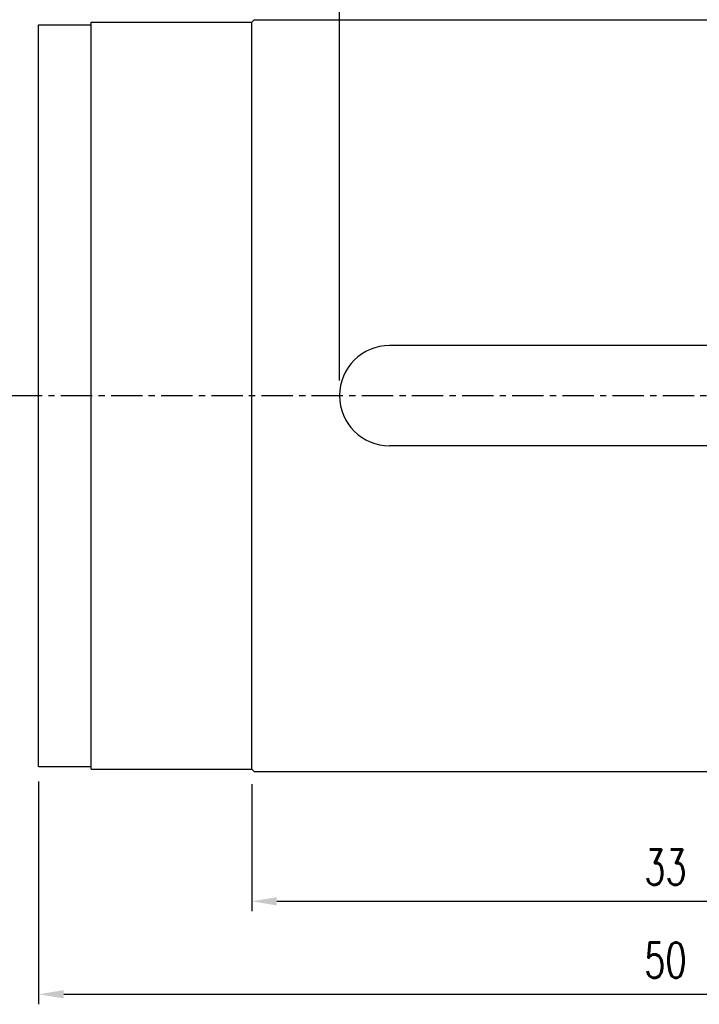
# Model space of a CAD drawing. Header units: millimetres. Extents: x 16.2 to 116, y 28.2 to 93.3.
# Tile 2 of 54: x 61.8 to 88.9, y 33.5 to 72.8. Entities that reach past the tile are written whole.
import ezdxf

# ---------------------------------------------------------------- set-up
doc = ezdxf.new("R2010")
doc.units = ezdxf.units.MM
doc.linetypes.add('CENTER', pattern=[2, 1.25, -0.25, 0.25, -0.25])
for name, color, linetype in [('CL', 1, 'CENTER'), ('DIM', 4, 'Continuous'), ('OUT', 3, 'Continuous')]:
    doc.layers.add(name, color=color, linetype=linetype)
doc.styles.add('DIM-7', font='SIMPLEX.shx', dxfattribs={"width": 0.7, "bigfont": 'chineset.shx'})
doc.dimstyles.new('CNS', dxfattribs={"dimscale": 0.4, "dimtxt": 3.5, "dimasz": 2.5, "dimexe": 1, "dimexo": 1.5, "dimgap": 0.09, "dimtad": 0, "dimtoh": 1, "dimdsep": 46, "dimtxsty": 'DIM-7', "dimcen": 0.09, "dimclrd": 256, "dimclre": 256, "dimclrt": 4, "dimadec": 0, "dimazin": 0, "dimtfac": 1, "dimtmove": 1, "dimatfit": 0, "dimfxl": 0, "dimtvp": 0.971429, "dimtolj": 1, "dimarcsym": 0})

# ---------------------------------------------------------------- blocks, each defined once
blk = doc.blocks.new('*D6')
at = {"layer": 'DEFPOINTS', "color": 0}
for p in [(62.508, 43.031), (112.508, 43.031), (112.508, 33.948)]:
    blk.add_point(p, dxfattribs=at)
at = {"layer": 'DIM', "lineweight": -2}
for p, q in [((62.508, 42.431), (62.508, 33.548)), ((112.508, 42.431), (112.508, 33.548)), ((63.508, 33.948), (111.508, 33.948))]:
    blk.add_line(p, q, dxfattribs=at)
at = {"layer": 'DIM'}
for points in [[(63.508, 34.115), (63.508, 33.781), (62.508, 33.948)], [(111.508, 34.115), (111.508, 33.781), (112.508, 33.948)]]:
    blk.add_solid(points, dxfattribs=at)
at = {"layer": 'DIM', "color": 4, "insert": (87.508, 35.308), "char_height": 1.4, "attachment_point": 5, "style": 'DIM-7'}
blk.add_mtext('\\A1;50', dxfattribs=at)
blk = doc.blocks.new('*D9')
at = {"layer": 'DEFPOINTS', "color": 0}
for p in [(100.508, 77.397), (74.508, 57.831), (100.508, 57.831)]:
    blk.add_point(p, dxfattribs=at)
at = {"layer": 'DIM', "lineweight": -2}
for p, q in [((74.508, 58.431), (74.508, 77.797)), ((100.508, 58.431), (100.508, 77.797)), ((75.508, 77.397), (99.508, 77.397))]:
    blk.add_line(p, q, dxfattribs=at)
at = {"layer": 'DIM'}
for points in [[(75.508, 77.564), (75.508, 77.23), (74.508, 77.397)], [(99.508, 77.564), (99.508, 77.23), (100.508, 77.397)]]:
    blk.add_solid(points, dxfattribs=at)
at = {"layer": 'DIM', "color": 4, "insert": (87.508, 78.757), "char_height": 1.4, "attachment_point": 5, "style": 'DIM-7'}
blk.add_mtext('\\A1;26', dxfattribs=at)
blk = doc.blocks.new('*D10')
at = {"layer": 'DEFPOINTS', "color": 0}
for p in [(71.008, 42.931), (104.008, 42.931), (104.008, 37.658)]:
    blk.add_point(p, dxfattribs=at)
at = {"layer": 'DIM', "lineweight": -2}
for p, q in [((71.008, 42.331), (71.008, 37.258)), ((104.008, 42.331), (104.008, 37.258)), ((72.008, 37.658), (103.008, 37.658))]:
    blk.add_line(p, q, dxfattribs=at)
at = {"layer": 'DIM'}
for points in [[(72.008, 37.824), (72.008, 37.491), (71.008, 37.658)], [(103.008, 37.824), (103.008, 37.491), (104.008, 37.658)]]:
    blk.add_solid(points, dxfattribs=at)
at = {"layer": 'DIM', "color": 4, "insert": (87.508, 39.018), "char_height": 1.4, "attachment_point": 5, "style": 'DIM-7'}
blk.add_mtext('\\A1;33', dxfattribs=at)

msp = doc.modelspace()

# ---------------------------------------------------------------- linework, layer by layer
at = {"layer": 'CL'}
msp.add_line((59.397, 57.831), (115.96, 57.831), dxfattribs=at)
at = {"layer": 'OUT'}
for p, q in [((64.608, 42.931), (64.608, 72.731)), ((64.608, 72.731), (71.008, 72.731)), ((71.108, 72.831), (71.008, 72.731)), ((71.008, 42.931), (71.008, 72.731)), ((71.108, 72.831), (103.908, 72.831)), ((62.508, 72.631), (64.608, 72.631)), ((62.508, 43.031), (62.508, 72.631)), ((98.508, 59.831), (76.508, 59.831)), ((98.508, 55.831), (76.508, 55.831)), ((62.508, 43.031), (64.608, 43.031)), ((64.608, 42.931), (71.008, 42.931)), ((71.108, 42.831), (71.008, 42.931)), ((71.108, 42.831), (103.908, 42.831))]:
    msp.add_line(p, q, dxfattribs=at)
msp.add_arc((76.508, 57.831), 2, 90, 270, dxfattribs=at)

# ---------------------------------------------------------------- dimensions: what is measured, and where the dimension line sits
at = {"layer": 'DIM'}
for base, p1, p2, picture, middle in [((100.508, 77.397), (74.508, 57.831), (100.508, 57.831), '*D9', (87.508, 78.757)), ((112.508, 33.948), (62.508, 43.031), (112.508, 43.031), '*D6', (87.508, 35.308)), ((104.008, 37.658), (71.008, 42.931), (104.008, 42.931), '*D10', (87.508, 39.018))]:
    dim = msp.add_linear_dim(base=base, p1=p1, p2=p2, dimstyle='CNS', dxfattribs=at)
    dim.commit()
    dim.dimension.update_dxf_attribs({"geometry": picture, "text_midpoint": middle})

doc.saveas('drawing.dxf')
